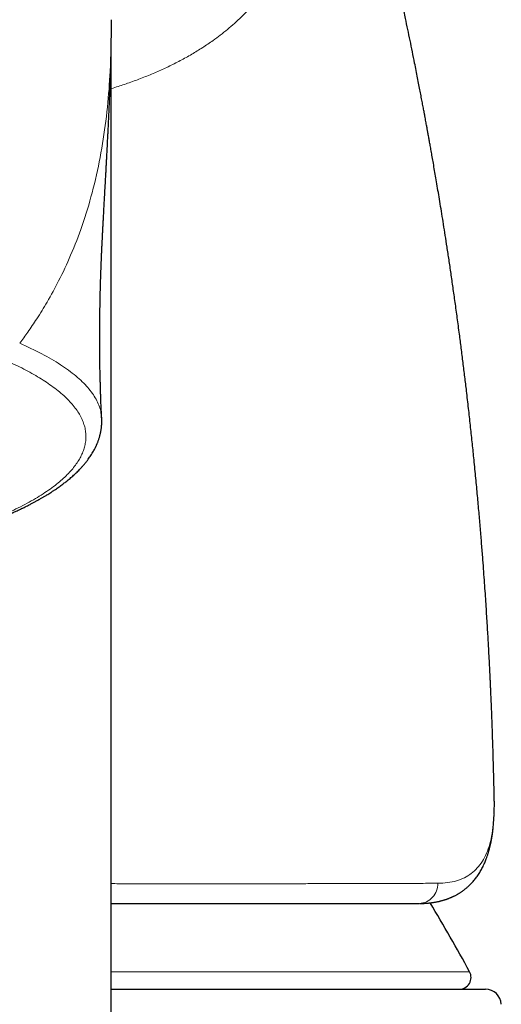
# Model space of a CAD drawing. Header units: millimetres. Extents: x 8 to 961, y 12 to 886.
# Tile 18 of 56: x 473 to 485, y 761 to 786. Entities that reach past the tile are written whole.
import ezdxf

# ---------------------------------------------------------------- set-up
doc = ezdxf.new("R2010")
doc.units = ezdxf.units.MM

msp = doc.modelspace()

# ---------------------------------------------------------------- linework, layer by layer
at = {"color": 7, "linetype": 'Continuous', "lineweight": 30}
for p, q in [((475.201, 720.26), (475.201, 785.475)), ((484.813, 766.01), (484.827, 766.238)), ((475.201, 761.843), (484.609, 761.843))]:
    msp.add_line(p, q, dxfattribs=at)
at = {"color": 252, "linetype": 'Continuous', "lineweight": 0}
for p, q in [((484.828, 766.275), (484.827, 766.238)), ((475.201, 762.286), (484.21, 762.286))]:
    msp.add_line(p, q, dxfattribs=at)
at = {"color": 252, "linetype": 'Continuous', "lineweight": 0, "flags": 128}
msp.add_lwpolyline([(484.814, 766.061), (484.814, 766.015), (484.813, 766.01)], dxfattribs=at)
at = {"color": 252, "linetype": 'Continuous', "lineweight": 0}
msp.add_arc((482.925, 764.487), 0.486, 271.9175, 2.6745, dxfattribs=at)
at = {"color": 7, "linetype": 'Continuous', "lineweight": 30}
for centre, radius, start, end in [((440.313, 738.348), 50, 28.6049, 30.8906), ((483.947, 762.143), 0.3, 270, 28.6049), ((484.609, 761.443), 0.4, 3.3019, 90)]:
    msp.add_arc(centre, radius, start, end, dxfattribs=at)
at = {"color": 252, "linetype": 'Continuous', "lineweight": 0}
for points, knots in [([(478.803, 800.277), (478.838, 800.157), (478.909, 799.916), (479.013, 799.552), (479.117, 799.184), (479.22, 798.811), (479.321, 798.437), (479.417, 798.071), (479.509, 797.716), (479.595, 797.371), (479.679, 797.028), (479.759, 796.687), (479.842, 796.319), (479.928, 795.925), (480.013, 795.506), (480.092, 795.091), (480.165, 794.679), (480.23, 794.273), (480.288, 793.872), (480.337, 793.478), (480.378, 793.086), (480.41, 792.696), (480.433, 792.308), (480.446, 791.924), (480.448, 791.544), (480.438, 791.17), (480.417, 790.806), (480.384, 790.45), (480.339, 790.105), (480.282, 789.766), (480.211, 789.432), (480.127, 789.103), (480.028, 788.782), (479.916, 788.47), (479.79, 788.166), (479.659, 787.892), (479.527, 787.646), (479.397, 787.427), (479.259, 787.215), (479.112, 787.01), (478.961, 786.817), (478.806, 786.636), (478.646, 786.463), (478.478, 786.296), (478.304, 786.135), (478.127, 785.982), (477.947, 785.839), (477.741, 785.686), (477.503, 785.525), (477.228, 785.356), (476.94, 785.196), (476.642, 785.046), (476.336, 784.907), (476.023, 784.777), (475.754, 784.677), (475.537, 784.601), (475.376, 784.548), (475.264, 784.512), (475.205, 784.495), (475.201, 784.494)], [0, 0, 0, 0, 0.016144, 0.032531, 0.049174, 0.066088, 0.083286, 0.100407, 0.116392, 0.13237, 0.14835, 0.164344, 0.18036, 0.200474, 0.220601, 0.240758, 0.260964, 0.281234, 0.301222, 0.321306, 0.341502, 0.361826, 0.382473, 0.403189, 0.423991, 0.444897, 0.465772, 0.486169, 0.506574, 0.527003, 0.54747, 0.568296, 0.589057, 0.609769, 0.630448, 0.651234, 0.667589, 0.683878, 0.70011, 0.716291, 0.73243, 0.747128, 0.762126, 0.777433, 0.79239, 0.807005, 0.821338, 0.835309, 0.85457, 0.874018, 0.893666, 0.913525, 0.932604, 0.951894, 0.971403, 0.98068, 0.990009, 0.99939, 1, 1, 1, 1]), ([(475.211, 786.227), (475.209, 785.98), (475.204, 785.497), (475.165, 784.619), (475.081, 783.709), (474.94, 782.792), (474.742, 781.907), (474.493, 781.081), (474.208, 780.337), (473.908, 779.694), (473.618, 779.159), (473.353, 778.73), (473.121, 778.386), (472.971, 778.185), (472.903, 778.093)], [0, 0, 0, 0, 0.129321, 0.25322, 0.370688, 0.480749, 0.58243, 0.674761, 0.756744, 0.827408, 0.885825, 0.932243, 0.969332, 1, 1, 1, 1]), ([(472.903, 778.092), (473.094, 778.004), (473.474, 777.829), (473.941, 777.553), (474.329, 777.269), (474.629, 776.978), (474.835, 776.682), (474.946, 776.426), (474.951, 776.269), (474.953, 776.212)], [0, 0, 0, 0, 0.152822, 0.305517, 0.458023, 0.61027, 0.762204, 0.913798, 1, 1, 1, 1]), ([(470.986, 773.228), (471.075, 773.255), (471.265, 773.314), (471.543, 773.406), (471.822, 773.505), (472.088, 773.606), (472.342, 773.709), (472.583, 773.815), (472.815, 773.924), (473.038, 774.037), (473.249, 774.154), (473.446, 774.273), (473.627, 774.393), (473.793, 774.515), (473.941, 774.636), (474.072, 774.756), (474.186, 774.876), (474.285, 774.995), (474.369, 775.116), (474.439, 775.237), (474.494, 775.359), (474.534, 775.48), (474.56, 775.604), (474.57, 775.73), (474.563, 775.858), (474.54, 775.986), (474.499, 776.113), (474.442, 776.24), (474.368, 776.367), (474.277, 776.493), (474.17, 776.618), (474.046, 776.743), (473.906, 776.866), (473.75, 776.988), (473.582, 777.106), (473.402, 777.221), (473.212, 777.332), (473.008, 777.442), (472.791, 777.55), (472.635, 777.621), (472.558, 777.656)], [0, 0, 0, 0, 0.0226, 0.048422, 0.074244, 0.100074, 0.125919, 0.151788, 0.177689, 0.204864, 0.23209, 0.25937, 0.286629, 0.313843, 0.341018, 0.366922, 0.392794, 0.418637, 0.444454, 0.470247, 0.496018, 0.521771, 0.547508, 0.574456, 0.601396, 0.62833, 0.655273, 0.682232, 0.709212, 0.736214, 0.76324, 0.790293, 0.817374, 0.844483, 0.871622, 0.897239, 0.922884, 0.948558, 0.974263, 1, 1, 1, 1]), ([(484.828, 766.275), (484.83, 766.342), (484.834, 766.462), (484.832, 766.571), (484.831, 766.619)], [0, 0, 0, 0, 0.562672, 1, 1, 1, 1]), ([(484.814, 766.061), (484.817, 766.097), (484.822, 766.168), (484.826, 766.239), (484.828, 766.275)], [0, 0, 0, 0, 0.500153, 1, 1, 1, 1]), ([(483.411, 764.51), (483.495, 764.513), (483.663, 764.52), (483.885, 764.568), (484.084, 764.644), (484.258, 764.751), (484.409, 764.889), (484.536, 765.058), (484.64, 765.259), (484.721, 765.493), (484.782, 765.757), (484.803, 765.959), (484.814, 766.061)], [0, 0, 0, 0, 0.100232, 0.200205, 0.299996, 0.399681, 0.499336, 0.599038, 0.698869, 0.798911, 0.899256, 1, 1, 1, 1]), ([(475.201, 764.5), (475.264, 764.5), (475.514, 764.499), (475.94, 764.499), (476.478, 764.498), (477.003, 764.498), (477.503, 764.498), (477.981, 764.498), (478.437, 764.498), (478.88, 764.498), (479.31, 764.499), (479.734, 764.499), (480.152, 764.5), (480.562, 764.5), (480.956, 764.501), (481.334, 764.502), (481.694, 764.503), (482.031, 764.504), (482.345, 764.505), (482.637, 764.506), (482.912, 764.507), (483.172, 764.509), (483.331, 764.51), (483.411, 764.51)], [0, 0, 0, 0, 0.016807, 0.067389, 0.117939, 0.168464, 0.218969, 0.266575, 0.314171, 0.361764, 0.409356, 0.456954, 0.507447, 0.557957, 0.608491, 0.659057, 0.70966, 0.76031, 0.808117, 0.85598, 0.903909, 0.951912, 1, 1, 1, 1])]:
    msp.add_open_spline(points, degree=3, knots=knots, dxfattribs=at)
at = {"color": 7, "linetype": 'Continuous', "lineweight": 30}
for points, knots in [([(484.832, 766.619), (484.832, 766.626), (484.829, 766.728), (484.825, 766.917), (484.818, 767.182), (484.812, 767.43), (484.806, 767.659), (484.8, 767.868), (484.794, 768.056), (484.788, 768.225), (484.783, 768.378), (484.778, 768.515), (484.774, 768.636), (484.77, 768.742), (484.766, 768.831), (484.763, 768.905), (484.761, 768.96), (484.759, 768.998), (484.758, 769.027), (484.757, 769.063), (484.754, 769.125), (484.75, 769.215), (484.745, 769.323), (484.74, 769.435), (484.735, 769.546), (484.73, 769.657), (484.724, 769.788), (484.716, 769.939), (484.708, 770.111), (484.698, 770.288), (484.688, 770.473), (484.677, 770.673), (484.665, 770.886), (484.651, 771.112), (484.636, 771.351), (484.62, 771.602), (484.602, 771.864), (484.583, 772.137), (484.562, 772.423), (484.538, 772.741), (484.51, 773.094), (484.478, 773.484), (484.443, 773.891), (484.405, 774.316), (484.363, 774.758), (484.32, 775.193), (484.276, 775.618), (484.232, 776.031), (484.185, 776.456), (484.138, 776.861), (484.092, 777.245), (484.048, 777.604), (484.003, 777.964), (483.954, 778.339), (483.903, 778.723), (483.849, 779.113), (483.796, 779.486), (483.745, 779.842), (483.695, 780.182), (483.646, 780.501), (483.6, 780.799), (483.556, 781.078), (483.514, 781.341), (483.474, 781.589), (483.436, 781.822), (483.399, 782.04), (483.365, 782.242), (483.332, 782.433), (483.301, 782.611), (483.273, 782.775), (483.247, 782.923), (483.223, 783.055), (483.203, 783.17), (483.186, 783.26), (483.174, 783.329), (483.165, 783.379), (483.156, 783.425), (483.148, 783.469), (483.141, 783.51), (483.132, 783.556), (483.123, 783.607), (483.112, 783.668), (483.099, 783.736), (483.086, 783.81), (483.069, 783.9), (483.048, 784.009), (483.024, 784.138), (482.997, 784.279), (482.968, 784.43), (482.937, 784.593), (482.903, 784.767), (482.867, 784.95), (482.805, 785.263), (482.717, 785.7), (482.627, 786.131), (482.564, 786.43), (482.528, 786.6), (482.491, 786.77), (482.456, 786.935), (482.423, 787.086), (482.394, 787.218), (482.369, 787.331), (482.346, 787.436), (482.324, 787.532), (482.304, 787.622), (482.284, 787.71), (482.263, 787.803), (482.24, 787.905), (482.215, 788.016), (482.188, 788.133), (482.162, 788.248), (482.136, 788.359), (482.113, 788.459), (482.091, 788.554), (482.071, 788.641), (482.051, 788.726), (482.03, 788.815), (482.009, 788.904), (481.987, 788.994), (481.966, 789.084), (481.943, 789.179), (481.919, 789.278), (481.897, 789.372), (481.876, 789.456), (481.86, 789.522), (481.849, 789.571), (481.84, 789.606), (481.832, 789.638), (481.824, 789.673), (481.812, 789.72), (481.797, 789.783), (481.777, 789.863), (481.72, 790.093), (481.66, 790.336), (481.596, 790.589), (481.565, 790.709), (481.536, 790.823), (481.51, 790.927), (481.486, 791.017), (481.466, 791.094), (481.45, 791.159), (481.435, 791.216), (481.42, 791.272), (481.404, 791.334), (481.386, 791.405), (481.365, 791.486), (481.34, 791.58), (481.312, 791.687), (481.28, 791.806), (481.253, 791.909), (481.23, 791.994), (481.213, 792.058), (481.196, 792.124), (481.179, 792.187), (481.164, 792.243), (481.151, 792.289), (481.142, 792.325), (481.133, 792.357), (481.123, 792.395), (481.109, 792.445), (481.093, 792.505), (481.075, 792.571), (481.057, 792.636), (481.035, 792.717), (481.01, 792.81), (480.981, 792.913), (480.956, 793.005), (480.934, 793.085), (480.916, 793.15), (480.904, 793.194), (480.896, 793.221), (480.891, 793.239), (480.885, 793.261), (480.876, 793.292), (480.866, 793.331), (480.85, 793.387), (480.83, 793.456), (480.809, 793.533), (480.788, 793.609), (480.766, 793.685), (480.746, 793.758), (480.727, 793.823), (480.711, 793.882), (480.696, 793.934), (480.681, 793.985), (480.667, 794.036), (480.651, 794.091), (480.636, 794.144), (480.622, 794.193), (480.607, 794.244), (480.59, 794.304), (480.571, 794.372), (480.551, 794.441), (480.532, 794.506), (480.515, 794.566), (480.499, 794.621), (480.485, 794.671), (480.471, 794.717), (480.458, 794.763), (480.444, 794.811), (480.428, 794.865), (480.406, 794.94), (480.38, 795.029), (480.35, 795.131), (480.322, 795.228), (480.296, 795.317), (480.272, 795.398), (480.25, 795.472), (480.228, 795.546), (480.205, 795.625), (480.179, 795.713), (480.15, 795.808), (480.121, 795.907), (480.095, 795.996), (480.07, 796.078), (480.047, 796.154), (480.025, 796.23), (480.004, 796.3), (479.985, 796.364), (479.959, 796.448), (479.929, 796.547), (479.894, 796.663), (479.861, 796.774), (479.826, 796.89), (479.79, 797.007), (479.755, 797.123), (479.729, 797.208), (479.713, 797.26), (479.707, 797.28), (479.701, 797.303), (479.692, 797.331), (479.683, 797.362), (479.673, 797.392), (479.665, 797.421), (479.655, 797.454), (479.643, 797.493), (479.63, 797.535), (479.615, 797.584), (479.597, 797.644), (479.575, 797.715), (479.553, 797.789), (479.526, 797.878), (479.492, 797.989), (479.452, 798.119), (479.414, 798.246), (479.377, 798.365), (479.34, 798.488), (479.304, 798.606), (479.276, 798.7), (479.258, 798.759), (479.247, 798.793), (479.238, 798.824), (479.229, 798.854), (479.219, 798.887), (479.208, 798.923), (479.197, 798.96), (479.186, 798.994), (479.177, 799.025), (479.169, 799.053), (479.161, 799.079), (479.151, 799.112), (479.139, 799.151), (479.126, 799.193), (479.115, 799.231), (479.103, 799.272), (479.09, 799.315), (479.077, 799.356), (479.068, 799.389), (479.059, 799.418), (479.049, 799.451), (479.037, 799.489), (479.025, 799.53), (479.014, 799.568), (479.004, 799.599), (478.997, 799.623), (478.992, 799.642), (478.987, 799.657), (478.982, 799.674), (478.976, 799.694), (478.969, 799.719), (478.96, 799.747), (478.953, 799.773), (478.945, 799.799), (478.937, 799.827), (478.926, 799.862), (478.914, 799.903), (478.901, 799.946), (478.889, 799.986), (478.879, 800.021), (478.868, 800.058), (478.857, 800.095), (478.847, 800.129), (478.84, 800.155), (478.833, 800.177), (478.827, 800.197), (478.82, 800.22), (478.814, 800.241), (478.81, 800.255), (478.809, 800.26)], [0, 0, 0, 0, 0.000601, 0.008447, 0.015803, 0.022668, 0.029044, 0.03493, 0.040052, 0.044735, 0.048979, 0.052784, 0.05615, 0.059077, 0.061565, 0.063615, 0.065226, 0.066146, 0.066819, 0.067618, 0.06917, 0.071953, 0.075078, 0.078188, 0.081282, 0.084362, 0.087425, 0.092209, 0.096955, 0.101756, 0.106896, 0.112448, 0.118364, 0.124645, 0.131289, 0.138298, 0.145536, 0.153126, 0.161068, 0.169361, 0.179692, 0.190521, 0.201849, 0.213676, 0.226002, 0.238827, 0.249985, 0.261496, 0.27336, 0.285575, 0.295421, 0.305484, 0.315669, 0.325573, 0.33694, 0.347847, 0.358293, 0.368279, 0.377804, 0.386868, 0.395091, 0.402894, 0.410278, 0.417241, 0.423785, 0.429908, 0.435612, 0.440895, 0.44598, 0.450603, 0.454765, 0.458467, 0.461707, 0.464485, 0.466094, 0.467494, 0.468768, 0.469971, 0.471168, 0.472294, 0.473783, 0.475514, 0.477423, 0.47951, 0.481776, 0.48509, 0.488724, 0.492678, 0.496953, 0.501549, 0.506465, 0.511689, 0.51697, 0.533005, 0.548702, 0.553566, 0.558397, 0.563194, 0.567957, 0.572481, 0.575967, 0.579194, 0.582161, 0.584876, 0.587395, 0.589789, 0.592381, 0.595356, 0.598519, 0.601842, 0.605316, 0.608383, 0.611256, 0.613935, 0.616421, 0.618741, 0.621238, 0.624014, 0.626391, 0.628942, 0.631665, 0.634561, 0.637388, 0.63979, 0.641763, 0.64301, 0.643993, 0.644793, 0.645773, 0.646976, 0.648889, 0.651185, 0.653834, 0.668657, 0.672154, 0.675677, 0.679044, 0.682033, 0.684641, 0.686869, 0.688726, 0.690286, 0.69182, 0.69359, 0.695648, 0.697996, 0.700632, 0.703854, 0.707317, 0.711024, 0.712855, 0.714741, 0.716681, 0.718602, 0.720246, 0.721589, 0.72263, 0.723413, 0.724466, 0.725946, 0.727815, 0.729813, 0.731733, 0.733576, 0.736911, 0.73996, 0.74272, 0.745105, 0.747038, 0.748519, 0.749028, 0.749472, 0.750109, 0.751016, 0.752191, 0.753635, 0.756136, 0.758432, 0.760513, 0.763003, 0.76516, 0.767071, 0.768765, 0.770519, 0.771813, 0.773391, 0.77519, 0.776818, 0.778215, 0.779612, 0.781509, 0.7837, 0.785833, 0.787845, 0.789731, 0.791422, 0.792894, 0.794342, 0.79571, 0.797167, 0.798812, 0.800801, 0.804127, 0.807187, 0.810419, 0.813245, 0.815665, 0.818141, 0.820348, 0.822832, 0.825709, 0.82886, 0.832145, 0.835328, 0.837642, 0.840285, 0.842871, 0.845228, 0.84727, 0.849277, 0.853809, 0.857313, 0.861183, 0.865286, 0.8694, 0.873423, 0.87768, 0.878469, 0.879055, 0.879831, 0.880874, 0.882114, 0.883222, 0.884156, 0.885315, 0.886779, 0.88849, 0.889951, 0.892168, 0.895178, 0.897862, 0.900493, 0.90524, 0.910551, 0.915492, 0.920163, 0.924692, 0.930221, 0.934527, 0.936068, 0.937448, 0.938689, 0.939916, 0.941191, 0.942781, 0.944277, 0.945792, 0.947069, 0.94815, 0.949229, 0.95034, 0.952265, 0.954208, 0.955617, 0.957115, 0.95929, 0.961081, 0.962337, 0.963487, 0.964832, 0.966531, 0.968469, 0.970109, 0.971405, 0.972504, 0.973196, 0.973835, 0.974469, 0.975335, 0.976466, 0.977792, 0.978936, 0.979842, 0.981135, 0.982625, 0.984433, 0.986583, 0.988293, 0.989595, 0.991265, 0.993246, 0.994501, 0.995664, 0.996639, 0.997427, 0.998293, 0.999438, 1, 1, 1, 1]), ([(474.964, 776.213), (474.964, 776.217), (474.963, 776.241), (474.96, 776.28), (474.958, 776.326), (474.956, 776.361), (474.954, 776.401), (474.952, 776.449), (474.949, 776.512), (474.946, 776.581), (474.943, 776.659), (474.94, 776.729), (474.938, 776.791), (474.937, 776.844), (474.935, 776.9), (474.933, 776.956), (474.932, 777.008), (474.931, 777.055), (474.93, 777.101), (474.928, 777.151), (474.927, 777.202), (474.926, 777.251), (474.925, 777.295), (474.923, 777.346), (474.922, 777.408), (474.92, 777.479), (474.918, 777.548), (474.917, 777.61), (474.916, 777.668), (474.915, 777.724), (474.914, 777.778), (474.914, 777.824), (474.914, 777.865), (474.913, 777.905), (474.913, 777.947), (474.913, 777.994), (474.913, 778.043), (474.913, 778.087), (474.913, 778.129), (474.913, 778.178), (474.913, 778.241), (474.913, 778.315), (474.914, 778.395), (474.914, 778.475), (474.915, 778.548), (474.916, 778.609), (474.916, 778.661), (474.917, 778.706), (474.917, 778.747), (474.918, 778.786), (474.918, 778.823), (474.919, 778.856), (474.919, 778.886), (474.92, 778.914), (474.92, 778.945), (474.921, 778.981), (474.922, 779.017), (474.922, 779.047), (474.923, 779.073), (474.923, 779.099), (474.924, 779.128), (474.924, 779.16), (474.925, 779.196), (474.926, 779.232), (474.927, 779.266), (474.928, 779.3), (474.928, 779.338), (474.929, 779.379), (474.93, 779.417), (474.931, 779.45), (474.932, 779.48), (474.933, 779.513), (474.934, 779.552), (474.935, 779.596), (474.937, 779.638), (474.938, 779.692), (474.94, 779.761), (474.943, 779.839), (474.946, 779.916), (474.948, 779.99), (474.951, 780.062), (474.953, 780.119), (474.955, 780.161), (474.957, 780.196), (474.958, 780.237), (474.96, 780.278), (474.962, 780.316), (474.963, 780.355), (474.965, 780.402), (474.968, 780.459), (474.972, 780.534), (474.976, 780.619), (474.98, 780.714), (474.985, 780.81), (474.99, 780.904), (474.995, 781), (475, 781.096), (475.006, 781.212), (475.014, 781.357), (475.023, 781.517), (475.033, 781.689), (475.042, 781.853), (475.051, 782.029), (475.06, 782.187), (475.067, 782.306), (475.071, 782.383), (475.074, 782.432), (475.076, 782.484), (475.079, 782.532), (475.081, 782.574), (475.083, 782.612), (475.085, 782.649), (475.087, 782.686), (475.09, 782.728), (475.092, 782.775), (475.095, 782.828), (475.098, 782.883), (475.101, 782.933), (475.103, 782.976), (475.105, 783.014), (475.107, 783.05), (475.109, 783.092), (475.111, 783.143), (475.114, 783.201), (475.117, 783.262), (475.12, 783.32), (475.123, 783.374), (475.126, 783.423), (475.128, 783.475), (475.131, 783.532), (475.134, 783.594), (475.137, 783.656), (475.139, 783.712), (475.142, 783.763), (475.144, 783.813), (475.146, 783.865), (475.149, 783.917), (475.151, 783.969), (475.153, 784.018), (475.155, 784.065), (475.157, 784.108), (475.159, 784.147), (475.16, 784.183), (475.162, 784.221), (475.163, 784.261), (475.165, 784.306), (475.167, 784.352), (475.169, 784.397), (475.17, 784.435), (475.172, 784.469), (475.173, 784.5), (475.174, 784.53), (475.175, 784.561), (475.176, 784.594), (475.177, 784.63), (475.179, 784.669), (475.18, 784.706), (475.181, 784.738), (475.182, 784.764), (475.183, 784.789), (475.184, 784.816), (475.185, 784.847), (475.186, 784.88), (475.187, 784.918), (475.188, 784.958), (475.189, 784.998), (475.19, 785.038), (475.192, 785.076), (475.192, 785.111), (475.193, 785.139), (475.194, 785.164), (475.195, 785.201), (475.196, 785.254), (475.198, 785.313), (475.199, 785.364), (475.2, 785.406), (475.201, 785.445), (475.201, 785.482), (475.202, 785.52), (475.203, 785.56), (475.204, 785.601), (475.204, 785.642), (475.205, 785.679), (475.205, 785.712), (475.206, 785.739), (475.206, 785.764), (475.207, 785.793), (475.207, 785.829), (475.208, 785.871), (475.208, 785.915), (475.209, 785.957), (475.209, 785.997), (475.209, 786.036), (475.21, 786.073), (475.21, 786.112), (475.21, 786.153), (475.211, 786.19), (475.211, 786.212), (475.211, 786.22)], [0, 0, 0, 0, 0.001029, 0.00553, 0.009082, 0.011669, 0.01376, 0.018452, 0.022929, 0.028516, 0.034568, 0.041242, 0.044932, 0.048991, 0.053439, 0.058007, 0.061988, 0.065515, 0.068778, 0.072637, 0.076832, 0.080548, 0.083773, 0.086994, 0.092141, 0.097778, 0.103588, 0.108669, 0.113026, 0.118079, 0.122469, 0.126446, 0.129456, 0.13266, 0.136132, 0.139989, 0.144224, 0.148018, 0.150959, 0.15459, 0.160095, 0.16608, 0.172563, 0.179585, 0.185612, 0.190248, 0.194616, 0.198205, 0.201402, 0.204799, 0.207626, 0.210585, 0.212976, 0.21495, 0.217467, 0.220661, 0.223885, 0.226301, 0.228213, 0.230318, 0.232652, 0.235302, 0.238301, 0.241591, 0.24424, 0.246762, 0.250083, 0.253763, 0.257086, 0.259667, 0.262153, 0.264697, 0.267975, 0.272117, 0.275869, 0.278698, 0.285904, 0.29341, 0.299006, 0.305668, 0.312704, 0.317918, 0.32054, 0.323636, 0.327286, 0.331231, 0.334547, 0.337231, 0.341753, 0.346879, 0.352433, 0.361864, 0.369619, 0.37801, 0.38761, 0.39506, 0.404134, 0.41349, 0.427141, 0.44333, 0.456694, 0.473884, 0.488564, 0.504985, 0.518064, 0.521976, 0.526742, 0.531927, 0.536498, 0.540428, 0.544008, 0.547316, 0.550938, 0.554902, 0.559322, 0.564506, 0.570297, 0.57534, 0.579361, 0.582972, 0.586506, 0.590146, 0.595552, 0.601524, 0.607783, 0.613829, 0.619263, 0.624201, 0.629126, 0.635048, 0.641978, 0.648469, 0.654449, 0.659804, 0.664849, 0.670317, 0.676426, 0.681668, 0.687241, 0.692718, 0.697407, 0.701428, 0.705436, 0.709535, 0.714251, 0.719223, 0.724882, 0.730224, 0.734675, 0.738346, 0.741962, 0.745647, 0.749062, 0.752967, 0.75738, 0.762305, 0.767063, 0.770992, 0.774085, 0.776722, 0.780279, 0.78412, 0.788251, 0.79303, 0.79872, 0.803497, 0.808778, 0.81405, 0.818587, 0.822376, 0.825478, 0.828521, 0.837399, 0.847069, 0.853226, 0.859322, 0.864934, 0.87012, 0.87576, 0.882141, 0.888206, 0.894697, 0.900623, 0.905769, 0.910129, 0.913959, 0.918127, 0.924579, 0.93202, 0.940011, 0.947317, 0.954888, 0.96205, 0.969002, 0.97667, 0.985319, 0.994535, 1, 1, 1, 1]), ([(470.986, 773.196), (470.999, 773.2), (471.045, 773.214), (471.126, 773.238), (471.231, 773.27), (471.343, 773.306), (471.462, 773.344), (471.582, 773.384), (471.699, 773.424), (471.81, 773.463), (471.914, 773.5), (472.012, 773.536), (472.115, 773.575), (472.223, 773.616), (472.334, 773.661), (472.439, 773.704), (472.521, 773.738), (472.581, 773.764), (472.622, 773.782), (472.658, 773.798), (472.686, 773.81), (472.707, 773.819), (472.722, 773.826), (472.739, 773.834), (472.763, 773.845), (472.797, 773.86), (472.84, 773.88), (472.892, 773.905), (472.95, 773.932), (473.011, 773.962), (473.07, 773.991), (473.132, 774.023), (473.198, 774.057), (473.265, 774.093), (473.326, 774.126), (473.38, 774.156), (473.424, 774.181), (473.46, 774.202), (473.49, 774.22), (473.519, 774.237), (473.55, 774.255), (473.588, 774.278), (473.634, 774.307), (473.687, 774.34), (473.744, 774.377), (473.814, 774.424), (473.895, 774.48), (473.983, 774.544), (474.066, 774.608), (474.151, 774.677), (474.237, 774.751), (474.324, 774.831), (474.388, 774.894), (474.431, 774.94), (474.456, 774.966), (474.479, 774.991), (474.5, 775.015), (474.52, 775.039), (474.541, 775.063), (474.57, 775.099), (474.605, 775.144), (474.643, 775.196), (474.678, 775.246), (474.711, 775.296), (474.741, 775.347), (474.77, 775.397), (474.792, 775.439), (474.808, 775.472), (474.819, 775.494), (474.829, 775.515), (474.837, 775.534), (474.845, 775.553), (474.854, 775.574), (474.864, 775.599), (474.874, 775.625), (474.885, 775.655), (474.895, 775.686), (474.906, 775.721), (474.916, 775.756), (474.925, 775.79), (474.932, 775.82), (474.937, 775.844), (474.941, 775.866), (474.946, 775.891), (474.951, 775.92), (474.955, 775.951), (474.959, 775.981), (474.961, 776.008), (474.963, 776.029), (474.964, 776.047), (474.965, 776.062), (474.966, 776.079), (474.966, 776.1), (474.967, 776.124), (474.967, 776.151), (474.966, 776.181), (474.965, 776.203), (474.964, 776.214)], [0, 0, 0, 0, 0.005263, 0.018546, 0.032945, 0.04846, 0.065443, 0.083126, 0.10019, 0.116552, 0.132215, 0.147177, 0.161439, 0.180191, 0.197866, 0.215008, 0.231629, 0.238777, 0.245824, 0.25227, 0.257407, 0.260521, 0.262871, 0.265637, 0.269328, 0.275503, 0.283238, 0.292538, 0.303402, 0.314875, 0.325931, 0.33657, 0.350516, 0.363672, 0.376034, 0.387541, 0.396153, 0.40358, 0.40982, 0.415354, 0.421868, 0.429508, 0.439955, 0.451951, 0.465239, 0.478412, 0.50111, 0.522777, 0.543971, 0.565113, 0.591088, 0.616932, 0.642326, 0.650793, 0.659167, 0.667019, 0.674256, 0.681043, 0.688483, 0.69678, 0.713346, 0.728812, 0.74263, 0.757164, 0.772152, 0.785719, 0.799998, 0.806709, 0.812981, 0.818651, 0.823719, 0.828497, 0.834127, 0.840813, 0.84834, 0.855472, 0.86463, 0.873293, 0.882574, 0.892075, 0.900616, 0.905469, 0.910923, 0.917385, 0.924855, 0.933242, 0.941124, 0.948014, 0.953913, 0.957852, 0.961477, 0.965837, 0.971023, 0.977033, 0.983867, 0.991523, 1, 1, 1, 1]), ([(484.828, 766.257), (484.829, 766.275), (484.83, 766.315), (484.832, 766.375), (484.833, 766.435), (484.833, 766.488), (484.833, 766.535), (484.833, 766.575), (484.832, 766.599), (484.832, 766.609)], [0, 0, 0, 0, 0.155925, 0.345582, 0.516703, 0.669336, 0.80353, 0.919327, 1, 1, 1, 1]), ([(482.963, 764.002), (482.978, 764.002), (483.007, 764.003), (483.049, 764.004), (483.085, 764.006), (483.117, 764.008), (483.144, 764.01), (483.169, 764.012), (483.193, 764.014), (483.217, 764.017), (483.242, 764.02), (483.267, 764.023), (483.294, 764.027), (483.324, 764.032), (483.355, 764.037), (483.384, 764.043), (483.409, 764.048), (483.433, 764.053), (483.457, 764.058), (483.484, 764.065), (483.514, 764.073), (483.544, 764.081), (483.572, 764.09), (483.596, 764.097), (483.62, 764.105), (483.642, 764.113), (483.665, 764.121), (483.689, 764.13), (483.712, 764.139), (483.734, 764.148), (483.752, 764.156), (483.767, 764.163), (483.782, 764.17), (483.802, 764.179), (483.828, 764.191), (483.855, 764.205), (483.883, 764.22), (483.906, 764.233), (483.928, 764.246), (483.949, 764.258), (483.97, 764.272), (483.994, 764.287), (484.018, 764.304), (484.041, 764.32), (484.062, 764.335), (484.082, 764.351), (484.104, 764.368), (484.128, 764.388), (484.154, 764.41), (484.178, 764.432), (484.203, 764.455), (484.229, 764.48), (484.254, 764.506), (484.297, 764.552), (484.352, 764.618), (484.419, 764.709), (484.48, 764.804), (484.538, 764.911), (484.588, 765.017), (484.636, 765.136), (484.667, 765.228), (484.688, 765.297), (484.697, 765.328), (484.705, 765.357), (484.712, 765.384), (484.719, 765.411), (484.729, 765.453), (484.742, 765.509), (484.753, 765.564), (484.76, 765.602), (484.764, 765.623), (484.768, 765.644), (484.771, 765.665), (484.775, 765.686), (484.779, 765.711), (484.783, 765.742), (484.789, 765.78), (484.795, 765.826), (484.801, 765.88), (484.808, 765.942), (484.811, 765.986), (484.813, 766.01)], [0, 0, 0, 0, 0.016128, 0.030657, 0.043588, 0.054923, 0.064662, 0.072927, 0.081766, 0.089803, 0.097042, 0.10448, 0.113414, 0.123708, 0.134905, 0.144979, 0.153687, 0.161087, 0.168984, 0.178247, 0.188877, 0.19995, 0.209705, 0.218098, 0.225411, 0.233833, 0.241551, 0.250239, 0.259564, 0.267713, 0.274413, 0.279664, 0.284201, 0.291742, 0.301539, 0.313093, 0.323584, 0.332957, 0.340705, 0.348749, 0.357144, 0.366683, 0.377023, 0.386637, 0.395343, 0.40314, 0.41244, 0.423259, 0.435244, 0.446622, 0.457162, 0.469933, 0.482402, 0.494709, 0.533406, 0.568727, 0.609237, 0.64666, 0.689624, 0.72538, 0.771939, 0.78366, 0.793865, 0.802683, 0.811366, 0.820234, 0.829286, 0.851316, 0.873791, 0.880247, 0.886681, 0.89309, 0.899476, 0.905838, 0.912948, 0.921732, 0.933327, 0.94695, 0.962602, 0.980284, 1, 1, 1, 1]), ([(475.201, 764.002), (475.263, 764.002), (475.48, 764.002), (475.844, 764.002), (476.292, 764.002), (476.731, 764.002), (477.175, 764.002), (477.62, 764.002), (478.067, 764.002), (478.501, 764.002), (478.922, 764.002), (479.318, 764.002), (479.69, 764.002), (480.038, 764.002), (480.374, 764.002), (480.698, 764.002), (481.009, 764.002), (481.309, 764.002), (481.607, 764.002), (481.9, 764.002), (482.186, 764.002), (482.455, 764.002), (482.709, 764.002), (482.864, 764.002), (482.941, 764.002)], [0, 0, 0, 0, 0.017628, 0.062234, 0.106871, 0.151562, 0.196249, 0.245308, 0.294303, 0.343269, 0.39224, 0.441248, 0.486011, 0.530675, 0.575266, 0.61981, 0.664333, 0.70886, 0.75375, 0.803139, 0.852423, 0.901637, 0.950817, 1, 1, 1, 1])]:
    msp.add_open_spline(points, degree=3, knots=knots, dxfattribs=at)

doc.saveas('drawing.dxf')
